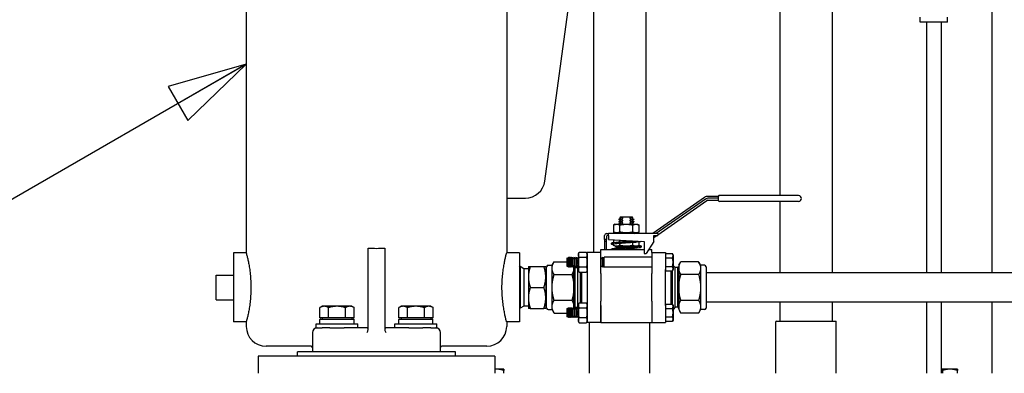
# Paper-space layout 'SHEET_1' of a CAD drawing. Header units: inches. Extents: x 4 to 540, y 12 to 340.
# Tile 46 of 116: x 216 to 241, y 115 to 124. Entities that reach past the tile are written whole.
import ezdxf

# ---------------------------------------------------------------- set-up
doc = ezdxf.new("R2010")
doc.units = ezdxf.units.IN
doc.header["$LTSCALE"] = 16
doc.header["$MEASUREMENT"] = 0
doc.layers.get('0').update_dxf_attribs({"lineweight": 25})
doc.layers.add('DIMEN', color=7, linetype='Continuous', lineweight=25)
doc.styles.get("Standard").update_dxf_attribs({"font": 'arial.ttf'})
doc.dimstyles.new('DEFAULT-ANSI$7', dxfattribs={"dimscale": 16, "dimtxt": 0.125, "dimasz": 0.125, "dimexe": 0.125, "dimexo": 0.0625, "dimgap": 0.031496, "dimtad": 0, "dimtih": 1, "dimtoh": 1, "dimrnd": 1e-08, "dimzin": 4, "dimdsep": 46, "dimtxsty": 'Standard', "dimblk": 'Filled-1', "dimcen": 0.09, "dimdle": 0.393701, "dimclrd": 256, "dimclre": 256, "dimclrt": 256, "dimadec": 0, "dimazin": 1, "dimtfac": 1.504, "dimtofl": 0, "dimtmove": 0, "dimatfit": 3, "dimldrblk": 'Filled-1', "dimfxl": 1, "dimtolj": 1, "dimtzin": 4, "dimlwd": 25, "dimlwe": 25, "dimarcsym": 0})

# ---------------------------------------------------------------- blocks, each defined once
blk = doc.blocks.new('Filled-1')
at = {"color": 0}
for p, q in [((0, 0), (-1, 0.25)), ((-1, 0.25), (-1, -0.25)), ((-1, 0), (0, 0)), ((-1, -0.25), (0, 0))]:
    blk.add_line(p, q, dxfattribs=at)
at = {"color": 0, "flags": 128}
blk.add_lwpolyline([(-1, -0.25), (0, 0), (-1, 0.25), (-1, -0.25)], dxfattribs=at)
at = {"color": 0}
blk.add_solid([(-1, -0.25), (0, 0), (-1, 0.25), (-1, -0.25)], dxfattribs=at)

psp = doc.layouts.new('SHEET_1')

# ---------------------------------------------------------------- linework, layer by layer
for p, q in [((221.611, 130.551), (221.611, 118.44)), ((228.211, 130.551), (228.211, 118.44)), ((229.179, 120.263), (230.132, 127.293)), ((236.457, 126.701), (236.457, 117.94)), ((240.512, 126.701), (240.512, 117.94)), ((230.415, 125.951), (230.415, 118.455)), ((231.735, 125.951), (231.735, 118.929)), ((235.137, 124.964), (235.137, 119.895)), ((238.693, 124.294), (238.693, 124.414)), ((239.383, 124.294), (238.693, 124.294)), ((238.851, 124.294), (238.851, 117.94)), ((239.226, 124.294), (239.226, 117.94)), ((239.383, 124.294), (239.383, 124.414)), ((228.211, 119.83), (228.684, 119.83)), ((233.225, 119.848), (231.913, 118.929)), ((233.254, 119.807), (232, 118.929)), ((233.564, 119.875), (233.311, 119.875)), ((233.564, 119.825), (233.311, 119.825)), ((233.584, 119.766), (233.584, 119.875)), ((235.609, 119.895), (233.604, 119.895)), ((232.044, 118.899), (233.282, 119.766)), ((233.311, 119.775), (233.564, 119.775)), ((235.609, 119.745), (233.604, 119.745)), ((235.137, 119.745), (235.137, 117.94)), ((231.091, 119.316), (231.057, 119.297)), ((231.057, 119.297), (231.1, 119.297)), ((231.057, 119.297), (231.057, 119.289)), ((231.095, 119.355), (231.079, 119.339)), ((231.13, 119.339), (231.079, 119.339)), ((231.091, 119.332), (231.079, 119.339)), ((231.095, 119.355), (231.156, 119.355)), ((231.1, 119.289), (231.1, 119.297)), ((231.156, 119.355), (231.333, 119.355)), ((231.333, 119.355), (231.394, 119.355)), ((231.41, 119.339), (231.359, 119.339)), ((231.388, 119.297), (231.388, 119.289)), ((231.388, 119.297), (231.432, 119.297)), ((231.394, 119.355), (231.41, 119.339)), ((231.398, 119.332), (231.41, 119.339)), ((231.398, 119.316), (231.432, 119.297)), ((231.432, 119.297), (231.432, 119.289)), ((230.963, 119.168), (230.919, 119.148)), ((230.919, 119.148), (230.919, 118.969)), ((230.963, 119.168), (231.526, 119.168)), ((231.1, 119.289), (231.057, 119.289)), ((231.091, 119.269), (231.057, 119.289)), ((231.091, 119.254), (231.057, 119.234)), ((231.057, 119.234), (231.1, 119.234)), ((231.057, 119.234), (231.057, 119.226)), ((231.1, 119.226), (231.057, 119.226)), ((231.091, 119.207), (231.057, 119.226)), ((231.091, 119.191), (231.057, 119.172)), ((231.057, 119.172), (231.1, 119.172)), ((231.057, 119.172), (231.057, 119.168)), ((231.082, 118.969), (231.082, 119.148)), ((231.1, 119.226), (231.1, 119.234)), ((231.1, 119.168), (231.1, 119.172)), ((231.432, 119.289), (231.388, 119.289)), ((231.388, 119.234), (231.388, 119.226)), ((231.388, 119.234), (231.432, 119.234)), ((231.432, 119.226), (231.388, 119.226)), ((231.388, 119.172), (231.388, 119.168)), ((231.388, 119.172), (231.432, 119.172)), ((231.398, 119.269), (231.432, 119.289)), ((231.398, 119.254), (231.432, 119.234)), ((231.398, 119.207), (231.432, 119.226)), ((231.398, 119.191), (231.432, 119.172)), ((231.407, 118.969), (231.407, 119.148)), ((231.432, 119.234), (231.432, 119.226)), ((231.432, 119.172), (231.432, 119.168)), ((231.526, 119.168), (231.569, 119.148)), ((231.569, 118.969), (231.569, 119.148)), ((230.694, 118.777), (230.694, 118.879)), ((230.744, 118.929), (230.794, 118.929)), ((230.744, 118.859), (230.744, 118.777)), ((230.794, 118.879), (230.764, 118.879)), ((230.794, 118.879), (230.794, 118.929)), ((232.044, 118.929), (230.794, 118.929)), ((230.794, 118.879), (230.794, 118.777)), ((230.963, 118.949), (230.919, 118.969)), ((230.963, 118.949), (231.526, 118.949)), ((230.974, 118.939), (230.974, 118.949)), ((231.514, 118.939), (230.974, 118.939)), ((231.044, 118.929), (230.974, 118.939)), ((231.444, 118.929), (231.514, 118.939)), ((231.514, 118.939), (231.514, 118.949)), ((231.526, 118.949), (231.569, 118.969)), ((231.944, 118.729), (231.944, 118.879)), ((231.944, 118.879), (232.044, 118.879)), ((231.97, 118.847), (232.016, 118.879)), ((232.044, 118.929), (232.044, 118.879)), ((224.702, 116.581), (224.702, 118.564)), ((225.119, 118.564), (225.119, 116.581)), ((230.694, 118.777), (230.694, 118.729)), ((230.744, 118.777), (230.694, 118.777)), ((230.694, 118.729), (230.694, 118.525)), ((230.744, 118.729), (230.694, 118.729)), ((230.744, 118.729), (230.744, 118.777)), ((230.744, 118.525), (230.744, 118.729)), ((230.794, 118.777), (231.694, 118.729)), ((230.919, 118.77), (230.919, 118.706)), ((230.919, 118.666), (230.919, 118.63)), ((230.963, 118.61), (230.919, 118.63)), ((230.963, 118.61), (231.526, 118.61)), ((230.974, 118.6), (230.974, 118.61)), ((231.485, 118.6), (230.974, 118.6)), ((231.044, 118.59), (230.974, 118.6)), ((231.044, 118.59), (230.974, 118.58)), ((230.974, 118.58), (231.207, 118.58)), ((230.974, 118.58), (230.974, 118.57)), ((230.974, 118.57), (231.064, 118.57)), ((231.044, 118.59), (231.356, 118.59)), ((231.356, 118.59), (231.044, 118.59)), ((231.082, 118.721), (231.082, 118.761)), ((231.082, 118.63), (231.082, 118.681)), ((231.388, 118.547), (231.432, 118.547)), ((231.388, 118.547), (231.388, 118.539)), ((231.407, 118.744), (231.407, 118.744)), ((231.407, 118.63), (231.407, 118.704)), ((231.418, 118.555), (231.432, 118.547)), ((231.432, 118.547), (231.432, 118.539)), ((231.514, 118.603), (231.514, 118.61)), ((231.526, 118.61), (231.569, 118.63)), ((231.569, 118.63), (231.569, 118.719)), ((231.694, 118.729), (231.694, 118.429)), ((231.944, 118.729), (231.744, 118.429)), ((221.286, 118.44), (221.286, 116.69)), ((221.611, 118.44), (221.286, 118.44)), ((228.536, 118.44), (228.211, 118.44)), ((228.536, 118.44), (228.536, 116.69)), ((229.739, 118.305), (229.75, 118.316)), ((229.739, 118.305), (229.739, 118.105)), ((229.75, 118.316), (229.75, 118.094)), ((229.758, 118.303), (229.75, 118.316)), ((229.771, 118.303), (229.786, 118.33)), ((229.786, 118.08), (229.786, 118.33)), ((229.792, 118.33), (229.786, 118.33)), ((229.792, 118.33), (229.792, 118.08)), ((229.808, 118.303), (229.792, 118.33)), ((229.821, 118.303), (229.836, 118.33)), ((229.836, 118.08), (229.836, 118.33)), ((229.842, 118.33), (229.836, 118.33)), ((229.842, 118.33), (229.842, 118.08)), ((229.858, 118.303), (229.842, 118.33)), ((229.871, 118.303), (229.886, 118.33)), ((229.886, 118.08), (229.886, 118.33)), ((229.892, 118.33), (229.886, 118.33)), ((229.892, 118.33), (229.892, 118.08)), ((229.908, 118.303), (229.892, 118.33)), ((229.921, 118.303), (229.936, 118.33)), ((229.936, 118.08), (229.936, 118.33)), ((229.942, 118.33), (229.936, 118.33)), ((229.942, 118.33), (229.942, 118.08)), ((229.958, 118.303), (229.942, 118.33)), ((229.971, 118.303), (229.986, 118.33)), ((229.986, 118.08), (229.986, 118.33)), ((229.992, 118.33), (229.986, 118.33)), ((229.992, 118.33), (229.992, 118.08)), ((230.008, 118.303), (229.992, 118.33)), ((230.021, 118.303), (230.03, 118.32)), ((230.03, 118.424), (230.05, 118.458)), ((230.03, 118.424), (230.03, 117.986)), ((230.05, 118.458), (230.23, 118.458)), ((230.05, 118.331), (230.23, 118.331)), ((230.249, 118.424), (230.23, 118.458)), ((230.249, 118.024), (230.249, 118.455)), ((230.599, 118.455), (230.249, 118.455)), ((230.249, 118.424), (230.249, 117.986)), ((230.249, 118.318), (230.249, 118.318)), ((230.599, 118.525), (231.694, 118.525)), ((230.599, 118.455), (230.599, 118.525)), ((230.599, 118.024), (230.599, 118.455)), ((230.608, 118.303), (230.599, 118.318)), ((230.621, 118.303), (230.636, 118.33)), ((230.636, 118.08), (230.636, 118.33)), ((230.642, 118.33), (230.636, 118.33)), ((230.642, 118.33), (230.642, 118.08)), ((230.658, 118.303), (230.642, 118.33)), ((230.671, 118.303), (230.686, 118.33)), ((230.686, 118.08), (230.686, 118.33)), ((231.889, 118.33), (230.686, 118.33)), ((231.08, 118.525), (231.071, 118.531)), ((231.432, 118.539), (231.388, 118.539)), ((231.408, 118.525), (231.432, 118.539)), ((231.694, 118.429), (231.744, 118.429)), ((231.808, 118.525), (231.889, 118.525)), ((231.889, 118.455), (231.889, 118.525)), ((231.889, 118.455), (231.889, 118.024)), ((231.889, 118.455), (232.239, 118.455)), ((232.239, 118.455), (232.239, 118.024)), ((232.239, 118.422), (232.413, 118.422)), ((232.239, 118.422), (232.239, 118.314)), ((232.239, 118.33), (232.239, 118.33)), ((232.239, 118.314), (232.413, 118.314)), ((232.239, 118.314), (232.239, 118.097)), ((232.429, 118.393), (232.413, 118.422)), ((232.429, 118.393), (232.429, 118.205)), ((228.556, 118.059), (228.536, 118.094)), ((228.556, 118.095), (228.556, 117.036)), ((228.65, 118.04), (228.556, 118.095)), ((228.762, 118.097), (228.762, 117.831)), ((228.81, 118.097), (229.155, 118.097)), ((229.202, 118.097), (229.202, 117.831)), ((229.224, 117.043), (229.224, 118.088)), ((229.264, 118.128), (229.362, 118.128)), ((229.362, 118.128), (229.413, 118.215)), ((229.362, 118.052), (229.362, 118.128)), ((229.362, 117.565), (229.362, 118.052)), ((229.413, 118.215), (229.739, 118.215)), ((229.739, 118.105), (229.75, 118.094)), ((229.758, 118.107), (229.75, 118.094)), ((229.771, 118.107), (229.786, 118.08)), ((229.792, 118.08), (229.786, 118.08)), ((229.808, 118.107), (229.792, 118.08)), ((229.821, 118.107), (229.836, 118.08)), ((229.842, 118.08), (229.836, 118.08)), ((229.858, 118.107), (229.842, 118.08)), ((229.871, 118.107), (229.886, 118.08)), ((229.892, 118.08), (229.886, 118.08)), ((229.908, 118.107), (229.892, 118.08)), ((229.914, 118.052), (229.914, 118.111)), ((229.914, 117.565), (229.914, 118.052)), ((229.937, 118.066), (229.92, 118.096)), ((229.921, 118.107), (229.936, 118.08)), ((229.942, 118.08), (229.936, 118.08)), ((229.937, 118.066), (229.937, 117.064)), ((229.937, 118.066), (229.944, 118.066)), ((229.958, 118.107), (229.942, 118.08)), ((229.944, 118.066), (229.945, 118.068)), ((229.944, 117.064), (229.944, 118.066)), ((229.945, 117.063), (229.945, 118.068)), ((229.945, 118.068), (230.006, 118.068)), ((229.971, 118.107), (229.986, 118.08)), ((229.992, 118.08), (229.986, 118.08)), ((230.008, 118.107), (229.992, 118.08)), ((230.006, 118.068), (230.03, 118.092)), ((230.006, 118.068), (230.006, 117.063)), ((230.021, 118.107), (230.03, 118.09)), ((230.23, 118.079), (230.05, 118.079)), ((230.249, 118.092), (230.249, 118.092)), ((230.608, 118.107), (230.599, 118.092)), ((230.621, 118.107), (230.636, 118.08)), ((230.642, 118.08), (230.636, 118.08)), ((230.658, 118.107), (230.642, 118.08)), ((230.671, 118.107), (230.686, 118.08)), ((231.889, 118.08), (230.686, 118.08)), ((232.239, 118.097), (232.413, 118.097)), ((232.239, 118.097), (232.239, 117.989)), ((232.239, 118.08), (232.239, 118.08)), ((232.429, 118.205), (232.429, 118.018)), ((232.483, 118.068), (232.429, 118.121)), ((232.483, 117.063), (232.483, 118.068)), ((232.543, 118.068), (232.483, 118.068)), ((232.543, 118.068), (232.543, 117.063)), ((232.545, 118.066), (232.543, 118.068)), ((232.545, 118.066), (232.545, 117.064)), ((232.551, 118.066), (232.545, 118.066)), ((232.551, 118.066), (232.569, 118.096)), ((232.551, 117.064), (232.551, 118.066)), ((232.574, 118.128), (232.625, 118.215)), ((232.574, 118.128), (232.574, 118.052)), ((232.574, 118.052), (232.574, 117.565)), ((233.076, 118.215), (232.625, 118.215)), ((233.126, 118.128), (233.076, 118.215)), ((233.126, 118.128), (233.126, 118.052)), ((233.224, 118.128), (233.126, 118.128)), ((233.126, 118.052), (233.126, 117.565)), ((233.264, 118.088), (233.264, 117.043)), ((220.846, 117.875), (221.286, 117.875)), ((220.846, 117.255), (220.846, 117.875)), ((228.65, 118.04), (228.65, 117.09)), ((228.762, 118.04), (228.65, 118.04)), ((228.762, 117.831), (228.762, 117.299)), ((229.202, 117.831), (229.202, 117.299)), ((229.413, 117.89), (229.864, 117.89)), ((230.03, 117.986), (230.05, 117.952)), ((230.05, 117.952), (230.23, 117.952)), ((230.086, 117.178), (230.086, 117.952)), ((230.106, 117.952), (230.106, 117.178)), ((230.249, 117.986), (230.23, 117.952)), ((230.249, 118.024), (230.249, 117.915)), ((230.249, 117.915), (230.249, 117.216)), ((230.599, 117.915), (230.599, 118.024)), ((230.599, 117.915), (230.599, 117.216)), ((231.889, 118.024), (231.889, 117.915)), ((231.889, 117.216), (231.889, 117.915)), ((232.239, 117.915), (232.239, 118.024)), ((232.239, 117.989), (232.413, 117.989)), ((232.239, 117.216), (232.239, 117.915)), ((232.383, 117.142), (232.383, 117.989)), ((232.403, 117.989), (232.403, 117.142)), ((232.429, 118.018), (232.413, 117.989)), ((233.076, 117.89), (232.625, 117.89)), ((242.365, 117.94), (233.264, 117.94)), ((228.81, 117.565), (229.155, 117.565)), ((229.362, 117.078), (229.362, 117.565)), ((229.914, 117.078), (229.914, 117.565)), ((232.574, 117.565), (232.574, 117.078)), ((233.126, 117.565), (233.126, 117.078)), ((228.762, 117.299), (228.762, 117.034)), ((229.202, 117.299), (229.202, 117.034)), ((220.846, 117.255), (221.286, 117.255)), ((223.536, 117.088), (223.478, 117.054)), ((223.478, 116.797), (223.478, 117.054)), ((223.586, 117.088), (223.536, 117.088)), ((223.911, 117.088), (223.586, 117.088)), ((223.694, 116.797), (223.694, 117.054)), ((224.235, 117.088), (223.911, 117.088)), ((224.127, 116.797), (224.127, 117.054)), ((224.286, 117.088), (224.235, 117.088)), ((224.286, 117.088), (224.344, 117.054)), ((224.344, 116.797), (224.344, 117.054)), ((225.536, 117.088), (225.478, 117.054)), ((225.478, 116.797), (225.478, 117.054)), ((225.586, 117.088), (225.536, 117.088)), ((225.911, 117.088), (225.586, 117.088)), ((225.694, 116.797), (225.694, 117.054)), ((226.235, 117.088), (225.911, 117.088)), ((226.127, 116.797), (226.127, 117.054)), ((226.286, 117.088), (226.235, 117.088)), ((226.286, 117.088), (226.344, 117.054)), ((226.344, 116.797), (226.344, 117.054)), ((228.556, 117.072), (228.536, 117.036)), ((228.65, 117.09), (228.556, 117.036)), ((228.762, 117.09), (228.65, 117.09)), ((229.362, 117.003), (229.362, 117.078)), ((229.413, 117.24), (229.864, 117.24)), ((229.771, 117.023), (229.786, 117.05)), ((229.786, 116.8), (229.786, 117.05)), ((229.792, 117.05), (229.786, 117.05)), ((229.792, 117.05), (229.792, 116.8)), ((229.808, 117.023), (229.792, 117.05)), ((229.821, 117.023), (229.836, 117.05)), ((229.836, 116.8), (229.836, 117.05)), ((229.842, 117.05), (229.836, 117.05)), ((229.842, 117.05), (229.842, 116.8)), ((229.858, 117.023), (229.842, 117.05)), ((229.871, 117.023), (229.886, 117.05)), ((229.886, 116.8), (229.886, 117.05)), ((229.892, 117.05), (229.886, 117.05)), ((229.892, 117.05), (229.892, 116.8)), ((229.908, 117.023), (229.892, 117.05)), ((229.914, 117.019), (229.914, 117.078)), ((229.937, 117.064), (229.92, 117.034)), ((229.921, 117.023), (229.936, 117.05)), ((229.936, 116.8), (229.936, 117.05)), ((229.942, 117.05), (229.936, 117.05)), ((229.937, 117.064), (229.944, 117.064)), ((229.942, 117.05), (229.942, 116.8)), ((229.958, 117.023), (229.942, 117.05)), ((229.944, 117.064), (229.945, 117.063)), ((229.945, 117.063), (230.006, 117.063)), ((229.971, 117.023), (229.986, 117.05)), ((229.986, 116.8), (229.986, 117.05)), ((229.992, 117.05), (229.986, 117.05)), ((229.992, 117.05), (229.992, 116.8)), ((230.008, 117.023), (229.992, 117.05)), ((230.006, 117.063), (230.03, 117.039)), ((230.03, 117.144), (230.05, 117.178)), ((230.03, 117.144), (230.03, 116.706)), ((230.05, 117.178), (230.23, 117.178)), ((230.05, 117.051), (230.23, 117.051)), ((230.249, 117.144), (230.23, 117.178)), ((230.249, 117.216), (230.249, 117.107)), ((230.249, 117.144), (230.249, 116.706)), ((230.249, 116.675), (230.249, 117.107)), ((230.599, 117.107), (230.599, 117.216)), ((230.599, 117.107), (230.599, 116.675)), ((230.599, 116.675), (230.599, 117.107)), ((231.889, 117.216), (231.889, 117.107)), ((231.889, 117.107), (231.889, 116.675)), ((231.889, 117.107), (231.889, 116.675)), ((232.239, 117.107), (232.239, 117.216)), ((232.239, 117.142), (232.413, 117.142)), ((232.239, 117.142), (232.239, 117.034)), ((232.239, 117.107), (232.239, 116.675)), ((232.239, 117.05), (232.239, 117.05)), ((232.429, 117.113), (232.413, 117.142)), ((232.429, 117.113), (232.429, 116.925)), ((232.483, 117.063), (232.429, 117.009)), ((232.543, 117.063), (232.483, 117.063)), ((232.545, 117.064), (232.543, 117.063)), ((232.551, 117.064), (232.545, 117.064)), ((232.551, 117.064), (232.569, 117.034)), ((232.574, 117.078), (232.574, 117.003)), ((232.625, 117.24), (233.076, 117.24)), ((233.126, 117.078), (233.126, 117.003)), ((242.365, 117.19), (233.264, 117.19)), ((235.137, 117.19), (235.137, 116.713)), ((236.457, 117.19), (236.457, 116.713)), ((238.851, 117.19), (238.851, 115.389)), ((239.226, 117.19), (239.226, 115.389)), ((240.512, 117.19), (240.512, 115.389)), ((228.81, 117.034), (229.155, 117.034)), ((229.264, 117.003), (229.362, 117.003)), ((229.362, 117.003), (229.413, 116.916)), ((229.413, 116.916), (229.739, 116.916)), ((229.739, 117.025), (229.75, 117.036)), ((229.739, 117.025), (229.739, 116.825)), ((229.739, 116.825), (229.75, 116.814)), ((229.75, 117.036), (229.75, 116.814)), ((229.758, 117.023), (229.75, 117.036)), ((229.758, 116.827), (229.75, 116.814)), ((229.771, 116.827), (229.786, 116.8)), ((229.792, 116.8), (229.786, 116.8)), ((229.808, 116.827), (229.792, 116.8)), ((229.821, 116.827), (229.836, 116.8)), ((229.842, 116.8), (229.836, 116.8)), ((229.858, 116.827), (229.842, 116.8)), ((229.871, 116.827), (229.886, 116.8)), ((229.892, 116.8), (229.886, 116.8)), ((229.908, 116.827), (229.892, 116.8)), ((229.921, 116.827), (229.936, 116.8)), ((229.942, 116.8), (229.936, 116.8)), ((229.958, 116.827), (229.942, 116.8)), ((229.971, 116.827), (229.986, 116.8)), ((229.992, 116.8), (229.986, 116.8)), ((230.008, 116.827), (229.992, 116.8)), ((230.021, 117.023), (230.03, 117.04)), ((230.021, 116.827), (230.03, 116.81)), ((230.23, 116.799), (230.05, 116.799)), ((230.249, 117.038), (230.249, 117.038)), ((230.249, 116.812), (230.249, 116.812)), ((232.239, 117.034), (232.413, 117.034)), ((232.239, 117.034), (232.239, 116.817)), ((232.239, 116.817), (232.413, 116.817)), ((232.239, 116.817), (232.239, 116.709)), ((232.239, 116.8), (232.239, 116.8)), ((232.429, 116.925), (232.429, 116.738)), ((232.574, 117.003), (232.625, 116.916)), ((233.076, 116.916), (232.625, 116.916)), ((233.126, 117.003), (233.076, 116.916)), ((233.224, 117.003), (233.126, 117.003)), ((221.611, 116.69), (221.286, 116.69)), ((221.611, 116.69), (221.611, 116.576)), ((223.38, 116.64), (224.442, 116.64)), ((223.38, 116.545), (223.38, 116.64)), ((223.476, 116.654), (223.476, 116.751)), ((223.586, 116.797), (223.478, 116.797)), ((223.49, 116.765), (224.329, 116.765)), ((223.536, 116.797), (223.536, 116.765)), ((223.694, 116.797), (223.586, 116.797)), ((223.911, 116.797), (223.694, 116.797)), ((224.127, 116.797), (223.911, 116.797)), ((224.235, 116.797), (224.127, 116.797)), ((224.344, 116.797), (224.235, 116.797)), ((224.286, 116.797), (224.286, 116.765)), ((224.343, 116.654), (224.343, 116.751)), ((224.442, 116.545), (224.442, 116.64)), ((224.702, 116.516), (224.702, 116.581)), ((225.119, 116.581), (225.119, 116.516)), ((225.38, 116.64), (226.442, 116.64)), ((225.38, 116.545), (225.38, 116.64)), ((225.476, 116.654), (225.476, 116.751)), ((225.586, 116.797), (225.478, 116.797)), ((225.49, 116.765), (226.329, 116.765)), ((225.536, 116.797), (225.536, 116.765)), ((225.694, 116.797), (225.586, 116.797)), ((225.911, 116.797), (225.694, 116.797)), ((226.127, 116.797), (225.911, 116.797)), ((226.235, 116.797), (226.127, 116.797)), ((226.344, 116.797), (226.235, 116.797)), ((226.286, 116.797), (226.286, 116.765)), ((226.343, 116.654), (226.343, 116.751)), ((226.442, 116.545), (226.442, 116.64)), ((228.536, 116.69), (228.211, 116.69)), ((228.211, 116.69), (228.211, 116.576)), ((230.03, 116.706), (230.05, 116.672)), ((230.05, 116.672), (230.23, 116.672)), ((230.249, 116.706), (230.23, 116.672)), ((230.599, 116.675), (230.249, 116.675)), ((230.313, 115.389), (230.313, 116.675)), ((230.599, 116.675), (231.889, 116.675)), ((231.838, 115.389), (231.838, 116.675)), ((231.889, 116.675), (232.239, 116.675)), ((232.239, 116.709), (232.413, 116.709)), ((232.429, 116.738), (232.413, 116.709)), ((235.05, 116.713), (235.034, 116.698)), ((236.559, 116.698), (235.034, 116.698)), ((235.034, 115.389), (235.034, 116.698)), ((235.05, 116.713), (236.544, 116.713)), ((236.544, 116.713), (236.559, 116.698)), ((236.559, 115.389), (236.559, 116.698)), ((223.286, 116.42), (223.286, 115.931)), ((223.38, 116.545), (223.411, 116.545)), ((223.411, 116.545), (223.536, 116.545)), ((223.732, 116.545), (223.536, 116.545)), ((223.732, 116.545), (224.089, 116.545)), ((224.671, 116.545), (224.089, 116.545)), ((225.732, 116.545), (225.15, 116.545)), ((225.732, 116.545), (226.089, 116.545)), ((226.286, 116.545), (226.089, 116.545)), ((226.286, 116.545), (226.411, 116.545)), ((226.411, 116.545), (226.442, 116.545)), ((226.536, 115.931), (226.536, 116.42)), ((223.254, 116.076), (222.111, 116.076)), ((227.711, 116.076), (226.567, 116.076)), ((221.911, 115.826), (221.911, 115.389)), ((227.911, 115.826), (221.911, 115.826)), ((226.911, 115.931), (222.911, 115.931)), ((222.911, 115.826), (222.911, 115.931)), ((226.911, 115.826), (226.911, 115.931)), ((227.911, 115.826), (227.911, 115.389)), ((227.949, 115.494), (227.911, 115.494)), ((228.137, 115.494), (227.949, 115.494)), ((228.137, 115.389), (228.137, 115.461)), ((239.449, 115.494), (239.226, 115.494)), ((239.262, 115.389), (239.262, 115.461)), ((239.637, 115.494), (239.449, 115.494)), ((239.637, 115.389), (239.637, 115.461))]:
    psp.add_line(p, q)
for centre, radius, start, end in [((228.684, 120.33), 0.5, 270, 352.2815), ((233.311, 119.725), 0.15, 90, 125), ((233.311, 119.725), 0.1, 90, 125), ((233.564, 119.895), 0.02, 270, 330), ((233.564, 119.845), 0.02, 270, 0), ((233.599, 119.875), 0.02, 90, 150), ((233.604, 119.875), 0.02, 90, 180), ((235.609, 119.82), 0.075, 270, 90), ((233.311, 119.725), 0.05, 90, 125), ((233.564, 119.755), 0.02, 14.4775, 90), ((233.603, 119.765), 0.02, 194.4775, 270), ((231.086, 119.324), 0.00902, 300, 60), ((231.403, 119.324), 0.00902, 120, 240), ((231.086, 119.261), 0.00902, 300, 60), ((231.086, 119.199), 0.00902, 300, 60), ((231.403, 119.261), 0.00902, 120, 240), ((231.403, 119.199), 0.00902, 120, 240), ((230.744, 118.879), 0.05, 90, 180), ((230.764, 118.859), 0.02, 90, 180), ((231.913, 118.929), 0.1, 288.3789, 305), ((224.911, 121.857), 3.3, 266.3801, 273.6199), ((229.764, 118.307), 0.00722, 210, 330), ((229.814, 118.307), 0.00722, 210, 330), ((229.864, 118.307), 0.00722, 210, 330), ((229.914, 118.307), 0.00722, 210, 330), ((229.964, 118.307), 0.00722, 210, 330), ((230.014, 118.307), 0.00722, 210, 330), ((230.614, 118.307), 0.00722, 210, 330), ((230.664, 118.307), 0.00722, 210, 330), ((229.264, 118.088), 0.04, 90, 180), ((229.764, 118.104), 0.00722, 30, 150), ((229.814, 118.104), 0.00722, 30, 150), ((229.864, 118.104), 0.00722, 30, 150), ((229.914, 118.104), 0.00722, 30, 150), ((229.916, 118.094), 0.00434, 30, 116.717), ((229.964, 118.104), 0.00722, 30, 150), ((230.014, 118.104), 0.00722, 30, 150), ((230.614, 118.104), 0.00722, 30, 150), ((230.664, 118.104), 0.00722, 30, 150), ((232.572, 118.094), 0.00434, 63.283, 150), ((233.224, 118.088), 0.04, 0, 90), ((229.224, 117.962), 0.022, 180, 270), ((229.224, 117.168), 0.022, 90, 180), ((229.264, 117.043), 0.04, 180, 270), ((229.764, 117.027), 0.00722, 210, 330), ((229.764, 116.824), 0.00722, 30, 150), ((229.814, 117.027), 0.00722, 210, 330), ((229.814, 116.824), 0.00722, 30, 150), ((229.864, 117.027), 0.00722, 210, 330), ((229.864, 116.824), 0.00722, 30, 150), ((229.914, 117.027), 0.00722, 210, 330), ((229.914, 116.824), 0.00722, 30, 150), ((229.916, 117.036), 0.00434, 243.283, 330), ((229.964, 117.027), 0.00722, 210, 330), ((229.964, 116.824), 0.00722, 30, 150), ((230.014, 117.027), 0.00722, 210, 330), ((230.014, 116.824), 0.00722, 30, 150), ((232.572, 117.036), 0.00434, 210, 296.717), ((233.224, 117.043), 0.04, 270, 0), ((222.111, 116.576), 0.5, 180, 270), ((223.49, 116.751), 0.0143, 90, 180), ((223.49, 116.654), 0.0143, 180, 270), ((224.671, 116.576), 0.0312, 270, 0), ((225.15, 116.576), 0.0313, 180, 270), ((225.49, 116.751), 0.0143, 90, 180), ((225.49, 116.654), 0.0143, 180, 270), ((227.711, 116.576), 0.5, 270, 0), ((223.411, 116.42), 0.125, 90, 180), ((226.411, 116.42), 0.125, 0, 90), ((223.254, 116.045), 0.0312, 0, 90), ((226.567, 116.045), 0.0312, 90, 180)]:
    psp.add_arc(centre, radius, start, end)
for points, knots in [([(233.604, 119.895), (233.604, 119.895), (233.604, 119.895), (233.604, 119.895), (233.603, 119.895), (233.603, 119.895), (233.602, 119.895), (233.602, 119.895), (233.602, 119.895), (233.601, 119.895), (233.601, 119.895), (233.6, 119.895), (233.6, 119.895), (233.599, 119.895), (233.599, 119.895), (233.599, 119.895)], [0, 0, 0, 0, 0.00614319, 0.00614319, 0.01316399, 0.01316399, 0.01755198, 0.01755198, 0.01974598, 0.01974598, 0.02325638, 0.02325638, 0.02887301, 0.02887301, 0.03510396, 0.03510396, 0.03510396, 0.03510396]), ([(231.148, 119.316), (231.15, 119.317), (231.151, 119.317), (231.153, 119.319), (231.154, 119.32), (231.155, 119.322), (231.156, 119.323), (231.156, 119.325), (231.155, 119.326), (231.154, 119.328), (231.153, 119.329), (231.151, 119.33), (231.15, 119.331), (231.148, 119.332)], [0.02357812, 0.02357812, 0.02357812, 0.02357812, 0.02773112, 0.02773112, 0.03150508, 0.03150508, 0.03434188, 0.03434188, 0.03717867, 0.03717867, 0.04095263, 0.04095263, 0.04510564, 0.04510564, 0.04510564, 0.04510564]), ([(231.34, 119.332), (231.339, 119.331), (231.338, 119.33), (231.335, 119.329), (231.334, 119.328), (231.333, 119.326), (231.333, 119.325), (231.333, 119.323), (231.333, 119.322), (231.334, 119.32), (231.335, 119.319), (231.338, 119.317), (231.339, 119.317), (231.34, 119.316)], [0.02357812, 0.02357812, 0.02357812, 0.02357812, 0.02773112, 0.02773112, 0.03150508, 0.03150508, 0.03434188, 0.03434188, 0.03717867, 0.03717867, 0.04095263, 0.04095263, 0.04510564, 0.04510564, 0.04510564, 0.04510564]), ([(231.148, 119.254), (231.15, 119.254), (231.151, 119.255), (231.153, 119.256), (231.154, 119.257), (231.155, 119.259), (231.156, 119.26), (231.156, 119.262), (231.155, 119.263), (231.154, 119.265), (231.153, 119.266), (231.151, 119.268), (231.15, 119.269), (231.148, 119.269)], [0.02357812, 0.02357812, 0.02357812, 0.02357812, 0.02773112, 0.02773112, 0.03150508, 0.03150508, 0.03434188, 0.03434188, 0.03717867, 0.03717867, 0.04095263, 0.04095263, 0.04510564, 0.04510564, 0.04510564, 0.04510564]), ([(231.148, 119.191), (231.15, 119.192), (231.151, 119.192), (231.153, 119.194), (231.154, 119.195), (231.155, 119.197), (231.156, 119.198), (231.156, 119.2), (231.155, 119.201), (231.154, 119.203), (231.153, 119.204), (231.151, 119.205), (231.15, 119.206), (231.148, 119.207)], [0.02357812, 0.02357812, 0.02357812, 0.02357812, 0.02773112, 0.02773112, 0.03150508, 0.03150508, 0.03434188, 0.03434188, 0.03717867, 0.03717867, 0.04095263, 0.04095263, 0.04510564, 0.04510564, 0.04510564, 0.04510564]), ([(231.34, 119.269), (231.339, 119.269), (231.338, 119.268), (231.335, 119.266), (231.334, 119.265), (231.333, 119.263), (231.333, 119.262), (231.333, 119.26), (231.333, 119.259), (231.334, 119.257), (231.335, 119.256), (231.338, 119.255), (231.339, 119.254), (231.34, 119.254)], [0.02357812, 0.02357812, 0.02357812, 0.02357812, 0.02773112, 0.02773112, 0.03150508, 0.03150508, 0.03434188, 0.03434188, 0.03717867, 0.03717867, 0.04095263, 0.04095263, 0.04510564, 0.04510564, 0.04510564, 0.04510564]), ([(231.34, 119.207), (231.339, 119.206), (231.338, 119.205), (231.335, 119.204), (231.334, 119.203), (231.333, 119.201), (231.333, 119.2), (231.333, 119.198), (231.333, 119.197), (231.334, 119.195), (231.335, 119.194), (231.338, 119.192), (231.339, 119.192), (231.34, 119.191)], [0.02357812, 0.02357812, 0.02357812, 0.02357812, 0.02773112, 0.02773112, 0.03150508, 0.03150508, 0.03434188, 0.03434188, 0.03717867, 0.03717867, 0.04095263, 0.04095263, 0.04510564, 0.04510564, 0.04510564, 0.04510564]), ([(230.919, 118.644), (230.915, 118.645), (230.912, 118.645), (230.901, 118.647), (230.894, 118.649), (230.885, 118.652), (230.882, 118.653), (230.876, 118.656), (230.873, 118.657), (230.868, 118.663), (230.866, 118.666), (230.864, 118.673), (230.864, 118.677), (230.866, 118.683), (230.867, 118.686), (230.87, 118.69), (230.872, 118.692), (230.876, 118.695), (230.878, 118.696), (230.885, 118.699), (230.891, 118.701), (230.914, 118.706), (230.941, 118.709), (231.003, 118.715), (231.036, 118.718), (231.107, 118.723), (231.144, 118.726), (231.203, 118.73), (231.224, 118.731), (231.283, 118.735), (231.322, 118.738), (231.377, 118.742), (231.394, 118.743), (231.41, 118.744)], [5.349665, 5.349665, 5.349665, 5.349665, 5.41203, 5.41203, 5.564908, 5.564908, 5.660353, 5.660353, 5.732299, 5.732299, 5.774733, 5.774733, 5.815743, 5.815743, 5.85206, 5.85206, 5.892265, 5.892265, 5.951096, 5.951096, 6.101471, 6.101471, 6.491373, 6.491373, 6.804988, 6.804988, 7.100734, 7.100734, 7.258604, 7.258604, 7.554508, 7.554508, 7.696228, 7.696228, 7.696228, 7.696228]), ([(230.864, 118.525), (230.864, 118.529), (230.865, 118.532), (230.868, 118.537), (230.87, 118.539), (230.873, 118.543), (230.875, 118.544), (230.88, 118.547), (230.883, 118.548), (230.895, 118.552), (230.907, 118.554), (230.948, 118.56), (230.98, 118.563), (231.049, 118.569), (231.084, 118.572), (231.16, 118.577), (231.202, 118.58), (231.283, 118.585), (231.321, 118.588), (231.394, 118.593), (231.429, 118.595), (231.489, 118.6), (231.516, 118.603), (231.559, 118.608), (231.576, 118.611), (231.589, 118.614), (231.592, 118.615), (231.592, 118.615), (231.592, 118.615), (231.592, 118.615)], [0, 0, 0, 0, 0.039233, 0.039233, 0.076112, 0.076112, 0.122455, 0.122455, 0.209656, 0.209656, 0.472297, 0.472297, 0.844274, 0.844274, 1.142758, 1.142758, 1.462423, 1.462423, 1.754596, 1.754596, 2.046744, 2.046744, 2.337178, 2.337178, 2.624161, 2.624161, 2.754999, 2.754999, 2.758625, 2.758625, 2.758625, 2.758625]), ([(231.616, 118.733), (231.616, 118.733), (231.616, 118.733), (231.613, 118.73), (231.611, 118.729), (231.604, 118.726), (231.599, 118.725), (231.576, 118.72), (231.551, 118.716), (231.49, 118.71), (231.457, 118.708), (231.387, 118.702), (231.349, 118.7), (231.273, 118.695), (231.234, 118.692), (231.158, 118.687), (231.12, 118.684), (231.052, 118.679), (231.02, 118.677), (230.966, 118.672), (230.943, 118.669), (230.918, 118.665), (230.912, 118.664), (230.902, 118.662), (230.898, 118.661), (230.897, 118.661), (230.896, 118.66), (230.896, 118.66)], [2.372331, 2.372331, 2.372331, 2.372331, 2.381817, 2.381817, 2.439574, 2.439574, 2.583814, 2.583814, 2.966979, 2.966979, 3.283204, 3.283204, 3.579264, 3.579264, 3.87301, 3.87301, 4.165162, 4.165162, 4.457007, 4.457007, 4.746727, 4.746727, 4.886386, 4.886386, 5.016181, 5.016181, 5.046427, 5.046427, 5.046427, 5.046427]), ([(231.569, 118.631), (231.579, 118.629), (231.588, 118.628), (231.601, 118.625), (231.606, 118.624), (231.615, 118.619), (231.617, 118.617), (231.621, 118.611), (231.623, 118.609), (231.624, 118.603), (231.625, 118.599), (231.623, 118.592), (231.622, 118.59), (231.619, 118.585), (231.617, 118.584), (231.613, 118.581), (231.611, 118.579), (231.604, 118.576), (231.599, 118.575), (231.577, 118.57), (231.552, 118.567), (231.493, 118.561), (231.46, 118.558), (231.39, 118.553), (231.353, 118.55), (231.277, 118.545), (231.238, 118.542), (231.161, 118.537), (231.124, 118.535), (231.058, 118.53), (231.029, 118.527), (231.004, 118.525)], [7.637872, 7.637872, 7.637872, 7.637872, 7.802824, 7.802824, 7.964561, 7.964561, 8.025005, 8.025005, 8.059404, 8.059404, 8.100803, 8.100803, 8.137251, 8.137251, 8.177262, 8.177262, 8.23473, 8.23473, 8.376793, 8.376793, 8.752285, 8.752285, 9.069854, 9.069854, 9.365827, 9.365827, 9.659909, 9.659909, 9.952609, 9.952609, 10.215285, 10.215285, 10.215285, 10.215285]), ([(221.611, 118.44), (221.611, 118.44), (221.612, 118.435), (221.618, 118.413), (221.622, 118.396), (221.633, 118.351), (221.64, 118.323), (221.654, 118.259), (221.662, 118.223), (221.677, 118.145), (221.684, 118.101), (221.699, 118.006), (221.705, 117.955), (221.717, 117.847), (221.721, 117.791), (221.727, 117.677), (221.729, 117.62), (221.729, 117.51), (221.727, 117.453), (221.721, 117.34), (221.717, 117.283), (221.705, 117.176), (221.699, 117.124), (221.684, 117.029), (221.677, 116.985), (221.662, 116.908), (221.654, 116.871), (221.64, 116.807), (221.633, 116.779), (221.622, 116.735), (221.618, 116.718), (221.612, 116.695), (221.611, 116.69), (221.611, 116.69)], [3.366165, 3.366165, 3.366165, 3.366165, 3.786898, 3.786898, 4.207631, 4.207631, 4.628364, 4.628364, 5.049097, 5.049097, 5.469906, 5.469906, 5.890714, 5.890714, 6.311522, 6.311522, 6.73233, 6.73233, 7.153138, 7.153138, 7.573946, 7.573946, 7.994754, 7.994754, 8.415563, 8.415563, 8.836296, 8.836296, 9.257029, 9.257029, 9.677762, 9.677762, 10.098495, 10.098495, 10.098495, 10.098495]), ([(228.211, 116.69), (228.211, 116.69), (228.209, 116.695), (228.203, 116.718), (228.199, 116.735), (228.188, 116.779), (228.181, 116.807), (228.167, 116.871), (228.159, 116.908), (228.145, 116.985), (228.137, 117.029), (228.123, 117.124), (228.116, 117.176), (228.104, 117.283), (228.1, 117.34), (228.094, 117.453), (228.092, 117.51), (228.092, 117.62), (228.094, 117.677), (228.1, 117.791), (228.104, 117.847), (228.116, 117.955), (228.123, 118.006), (228.137, 118.101), (228.145, 118.145), (228.159, 118.223), (228.167, 118.259), (228.181, 118.323), (228.188, 118.351), (228.199, 118.396), (228.203, 118.413), (228.209, 118.435), (228.211, 118.44), (228.211, 118.44)], [3.366165, 3.366165, 3.366165, 3.366165, 3.786898, 3.786898, 4.207631, 4.207631, 4.628364, 4.628364, 5.049097, 5.049097, 5.469906, 5.469906, 5.890714, 5.890714, 6.311522, 6.311522, 6.73233, 6.73233, 7.153138, 7.153138, 7.573946, 7.573946, 7.994754, 7.994754, 8.415563, 8.415563, 8.836296, 8.836296, 9.257029, 9.257029, 9.677762, 9.677762, 10.098495, 10.098495, 10.098495, 10.098495]), ([(224.343, 116.751), (224.343, 116.752), (224.343, 116.754), (224.341, 116.758), (224.34, 116.759), (224.338, 116.762), (224.336, 116.763), (224.333, 116.764), (224.33, 116.765), (224.329, 116.765)], [0.21497365, 0.21497365, 0.21497365, 0.21497365, 0.22835326, 0.22835326, 0.2417662, 0.2417662, 0.255221, 0.255221, 0.26871299, 0.26871299, 0.26871299, 0.26871299]), ([(224.329, 116.64), (224.33, 116.64), (224.333, 116.64), (224.336, 116.642), (224.338, 116.643), (224.34, 116.645), (224.341, 116.647), (224.343, 116.65), (224.343, 116.652), (224.343, 116.654)], [0.1612343, 0.1612343, 0.1612343, 0.1612343, 0.17472629, 0.17472629, 0.18818109, 0.18818109, 0.20159403, 0.20159403, 0.21497365, 0.21497365, 0.21497365, 0.21497365]), ([(226.343, 116.751), (226.343, 116.752), (226.343, 116.754), (226.341, 116.758), (226.34, 116.759), (226.338, 116.762), (226.336, 116.763), (226.333, 116.764), (226.33, 116.765), (226.329, 116.765)], [0.21497365, 0.21497365, 0.21497365, 0.21497365, 0.22835326, 0.22835326, 0.2417662, 0.2417662, 0.255221, 0.255221, 0.26871299, 0.26871299, 0.26871299, 0.26871299]), ([(226.329, 116.64), (226.33, 116.64), (226.333, 116.64), (226.336, 116.642), (226.338, 116.643), (226.34, 116.645), (226.341, 116.647), (226.343, 116.65), (226.343, 116.652), (226.343, 116.654)], [0.1612343, 0.1612343, 0.1612343, 0.1612343, 0.17472629, 0.17472629, 0.18818109, 0.18818109, 0.20159403, 0.20159403, 0.21497365, 0.21497365, 0.21497365, 0.21497365]), ([(224.7, 116.493), (224.7, 116.493), (224.7, 116.493), (224.702, 116.501), (224.702, 116.508), (224.702, 116.516)], [0.42073736, 0.42073736, 0.42073736, 0.42073736, 0.42163282, 0.42163282, 0.4563571, 0.4563571, 0.4563571, 0.4563571]), ([(225.119, 116.516), (225.119, 116.511), (225.119, 116.506), (225.12, 116.498), (225.121, 116.495), (225.121, 116.493)], [0.16948892, 0.16948892, 0.16948892, 0.16948892, 0.19369012, 0.19369012, 0.20628075, 0.20628075, 0.20628075, 0.20628075])]:
    psp.add_open_spline(points, degree=3, knots=knots)
for points in [[(233.603, 119.745), (233.603, 119.745), (233.604, 119.745), (233.604, 119.745)], [(224.671, 116.42), (224.682, 116.442), (224.695, 116.468), (224.7, 116.493)], [(225.121, 116.493), (225.126, 116.468), (225.139, 116.442), (225.15, 116.42)]]:
    psp.add_open_spline(points, degree=3)
for points, weights in [([(231.1, 119.297), (231.127, 119.308), (231.148, 119.316)], [1, 1.01007919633, 1]), ([(231.13, 119.339), (231.144, 119.348), (231.156, 119.355)], [1, 1.00332978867, 1]), ([(231.148, 119.332), (231.14, 119.335), (231.13, 119.339)], [1, 1.00163308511, 1]), ([(231.333, 119.355), (231.345, 119.348), (231.359, 119.339)], [1, 1.00332978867, 1]), ([(231.359, 119.339), (231.349, 119.335), (231.34, 119.332)], [1, 1.00163308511, 1]), ([(231.34, 119.316), (231.362, 119.308), (231.388, 119.297)], [1, 1.01007919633, 1]), ([(230.919, 119.148), (231.001, 119.186), (231.082, 119.148)], [1, 1.15470053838, 1]), ([(231.082, 119.148), (231.244, 119.186), (231.407, 119.148)], [1, 1.15470053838, 1]), ([(231.148, 119.269), (231.127, 119.277), (231.1, 119.289)], [1, 1.01007919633, 1]), ([(231.1, 119.234), (231.127, 119.246), (231.148, 119.254)], [1, 1.01007919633, 1]), ([(231.148, 119.207), (231.127, 119.215), (231.1, 119.226)], [1, 1.01007919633, 1]), ([(231.1, 119.172), (231.127, 119.183), (231.148, 119.191)], [1, 1.01007919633, 1]), ([(231.388, 119.289), (231.362, 119.277), (231.34, 119.269)], [1, 1.01007919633, 1]), ([(231.34, 119.254), (231.362, 119.246), (231.388, 119.234)], [1, 1.01007919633, 1]), ([(231.388, 119.226), (231.362, 119.215), (231.34, 119.207)], [1, 1.01007919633, 1]), ([(231.34, 119.191), (231.362, 119.183), (231.388, 119.172)], [1, 1.01007919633, 1]), ([(231.407, 119.148), (231.488, 119.186), (231.569, 119.148)], [1, 1.15470053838, 1]), ([(231.082, 118.969), (231.001, 118.932), (230.919, 118.969)], [1, 1.15470053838, 1]), ([(231.407, 118.969), (231.244, 118.932), (231.082, 118.969)], [1, 1.15470053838, 1]), ([(231.569, 118.969), (231.488, 118.932), (231.407, 118.969)], [1, 1.15470053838, 1]), ([(231.082, 118.63), (231.001, 118.593), (230.919, 118.63)], [1, 1.15470053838, 1]), ([(231.407, 118.63), (231.244, 118.593), (231.082, 118.63)], [1, 1.15470053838, 1]), ([(231.388, 118.547), (231.382, 118.549), (231.377, 118.552)], [1, 1.0022586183, 1.00350498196]), ([(231.569, 118.63), (231.488, 118.593), (231.407, 118.63)], [1, 1.15470053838, 1]), ([(230.05, 118.331), (230.013, 118.395), (230.05, 118.458)], [1, 1.15470053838, 1]), ([(230.05, 118.079), (230.013, 118.205), (230.05, 118.331)], [1, 1.15470053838, 1]), ([(230.23, 118.458), (230.266, 118.395), (230.23, 118.331)], [1, 1.15470053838, 1]), ([(230.23, 118.331), (230.266, 118.205), (230.23, 118.079)], [1, 1.15470053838, 1]), ([(231.112, 118.534), (231.123, 118.529), (231.133, 118.525)], [1.00351143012, 1.00587732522, 1.00458036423]), ([(231.356, 118.525), (231.371, 118.531), (231.388, 118.539)], [1.00458036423, 1.00656089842, 1]), ([(232.413, 118.314), (232.444, 118.368), (232.413, 118.422)], [1, 1.15455095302, 1]), ([(232.429, 118.205), (232.429, 118.255), (232.413, 118.314)], [1, 1.03802697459, 1]), ([(228.81, 118.097), (228.762, 117.954), (228.762, 117.831)], [1, 1.0379548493, 1]), ([(228.762, 118.097), (228.762, 118.097), (228.81, 118.097)], [1, 1.0379548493, 1]), ([(229.155, 118.097), (229.202, 118.097), (229.202, 118.097)], [1, 1.0379548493, 1]), ([(229.202, 117.831), (229.202, 117.954), (229.155, 118.097)], [1, 1.0379548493, 1]), ([(229.362, 118.052), (229.362, 118.128), (229.413, 118.215)], [1, 1.0379548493, 1]), ([(229.413, 117.89), (229.362, 117.977), (229.362, 118.052)], [1, 1.0379548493, 1]), ([(229.914, 118.052), (229.914, 117.977), (229.864, 117.89)], [1, 1.0379548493, 1]), ([(229.908, 118.107), (229.914, 118.08), (229.914, 118.052)], [1.01734498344, 1.01341149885, 1]), ([(230.05, 117.952), (230.013, 118.016), (230.05, 118.079)], [1, 1.15470053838, 1]), ([(230.23, 118.079), (230.266, 118.016), (230.23, 117.952)], [1, 1.15470053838, 1]), ([(232.413, 118.097), (232.429, 118.155), (232.429, 118.205)], [1, 1.03802697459, 1]), ([(232.413, 117.989), (232.444, 118.043), (232.413, 118.097)], [1, 1.15455095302, 1]), ([(232.574, 118.052), (232.574, 118.128), (232.625, 118.215)], [1, 1.0379548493, 1]), ([(232.625, 117.89), (232.574, 117.977), (232.574, 118.052)], [1, 1.0379548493, 1]), ([(233.076, 118.215), (233.126, 118.128), (233.126, 118.052)], [1, 1.0379548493, 1]), ([(233.126, 118.052), (233.126, 117.977), (233.076, 117.89)], [1, 1.0379548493, 1]), ([(228.762, 117.831), (228.762, 117.708), (228.81, 117.565)], [1, 1.0379548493, 1]), ([(229.155, 117.565), (229.202, 117.708), (229.202, 117.831)], [1, 1.0379548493, 1]), ([(229.362, 117.565), (229.362, 117.716), (229.413, 117.89)], [1, 1.0379548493, 1]), ([(229.864, 117.89), (229.914, 117.716), (229.914, 117.565)], [1, 1.0379548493, 1]), ([(232.574, 117.565), (232.574, 117.716), (232.625, 117.89)], [1, 1.0379548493, 1]), ([(233.076, 117.89), (233.126, 117.716), (233.126, 117.565)], [1, 1.0379548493, 1]), ([(228.81, 117.565), (228.762, 117.423), (228.762, 117.299)], [1, 1.0379548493, 1]), ([(229.202, 117.299), (229.202, 117.423), (229.155, 117.565)], [1, 1.0379548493, 1]), ([(229.413, 117.24), (229.362, 117.414), (229.362, 117.565)], [1, 1.0379548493, 1]), ([(229.914, 117.565), (229.914, 117.414), (229.864, 117.24)], [1, 1.0379548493, 1]), ([(232.625, 117.24), (232.574, 117.414), (232.574, 117.565)], [1, 1.0379548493, 1]), ([(233.126, 117.565), (233.126, 117.414), (233.076, 117.24)], [1, 1.0379548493, 1]), ([(228.762, 117.299), (228.762, 117.176), (228.81, 117.034)], [1, 1.0379548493, 1]), ([(229.155, 117.034), (229.202, 117.176), (229.202, 117.299)], [1, 1.0379548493, 1]), ([(223.586, 117.088), (223.536, 117.088), (223.478, 117.054)], [1, 1.0379548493, 1]), ([(223.694, 117.054), (223.636, 117.088), (223.586, 117.088)], [1, 1.0379548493, 1]), ([(223.911, 117.088), (223.81, 117.088), (223.694, 117.054)], [1, 1.0379548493, 1]), ([(224.127, 117.054), (224.011, 117.088), (223.911, 117.088)], [1, 1.0379548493, 1]), ([(224.235, 117.088), (224.185, 117.088), (224.127, 117.054)], [1, 1.0379548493, 1]), ([(224.344, 117.054), (224.286, 117.088), (224.235, 117.088)], [1, 1.0379548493, 1]), ([(225.586, 117.088), (225.536, 117.088), (225.478, 117.054)], [1, 1.0379548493, 1]), ([(225.694, 117.054), (225.636, 117.088), (225.586, 117.088)], [1, 1.0379548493, 1]), ([(225.911, 117.088), (225.81, 117.088), (225.694, 117.054)], [1, 1.0379548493, 1]), ([(226.127, 117.054), (226.011, 117.088), (225.911, 117.088)], [1, 1.0379548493, 1]), ([(226.235, 117.088), (226.185, 117.088), (226.127, 117.054)], [1, 1.0379548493, 1]), ([(226.344, 117.054), (226.286, 117.088), (226.235, 117.088)], [1, 1.0379548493, 1]), ([(229.362, 117.078), (229.362, 117.153), (229.413, 117.24)], [1, 1.0379548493, 1]), ([(229.413, 116.916), (229.362, 117.003), (229.362, 117.078)], [1, 1.0379548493, 1]), ([(229.864, 117.24), (229.914, 117.153), (229.914, 117.078)], [1, 1.0379548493, 1]), ([(229.914, 117.078), (229.914, 117.051), (229.908, 117.023)], [1, 1.01341149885, 1.01734498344]), ([(230.05, 117.051), (230.013, 117.115), (230.05, 117.178)], [1, 1.15470053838, 1]), ([(230.05, 116.799), (230.013, 116.925), (230.05, 117.051)], [1, 1.15470053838, 1]), ([(230.23, 117.178), (230.266, 117.115), (230.23, 117.051)], [1, 1.15470053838, 1]), ([(230.23, 117.051), (230.266, 116.925), (230.23, 116.799)], [1, 1.15470053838, 1]), ([(232.413, 117.034), (232.444, 117.088), (232.413, 117.142)], [1, 1.15455095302, 1]), ([(232.574, 117.078), (232.574, 117.153), (232.625, 117.24)], [1, 1.0379548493, 1]), ([(232.625, 116.916), (232.574, 117.003), (232.574, 117.078)], [1, 1.0379548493, 1]), ([(233.076, 117.24), (233.126, 117.153), (233.126, 117.078)], [1, 1.0379548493, 1]), ([(233.126, 117.078), (233.126, 117.003), (233.076, 116.916)], [1, 1.0379548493, 1]), ([(228.81, 117.034), (228.762, 117.034), (228.762, 117.034)], [1, 1.0379548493, 1]), ([(229.202, 117.034), (229.202, 117.034), (229.155, 117.034)], [1, 1.0379548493, 1]), ([(230.05, 116.672), (230.013, 116.736), (230.05, 116.799)], [1, 1.15470053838, 1]), ([(230.23, 116.799), (230.266, 116.736), (230.23, 116.672)], [1, 1.15470053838, 1]), ([(232.429, 116.925), (232.429, 116.975), (232.413, 117.034)], [1, 1.03802697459, 1]), ([(232.413, 116.817), (232.429, 116.875), (232.429, 116.925)], [1, 1.03802697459, 1]), ([(232.413, 116.709), (232.444, 116.763), (232.413, 116.817)], [1, 1.15455095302, 1]), ([(227.949, 115.494), (227.93, 115.494), (227.911, 115.493)], [1, 1.00818228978, 1.01283671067]), ([(228.137, 115.461), (228.036, 115.494), (227.949, 115.494)], [1, 1.0379548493, 1]), ([(228.137, 115.494), (228.137, 115.494), (228.137, 115.461)], [1, 1.0379548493, 1]), ([(239.262, 115.461), (239.243, 115.467), (239.226, 115.472)], [1, 1.006795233, 1.01115730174]), ([(239.449, 115.494), (239.362, 115.494), (239.262, 115.461)], [1, 1.0379548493, 1]), ([(239.637, 115.461), (239.536, 115.494), (239.449, 115.494)], [1, 1.0379548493, 1]), ([(239.637, 115.494), (239.637, 115.494), (239.637, 115.461)], [1, 1.0379548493, 1])]:
    psp.add_rational_spline(points, weights, degree=2)

# ---------------------------------------------------------------- leaders
at = {"layer": 'DIMEN', "linetype": 'Continuous', "lineweight": 25, "annotation_type": 0, "has_hookline": 1, "hookline_direction": 1, "text_width": 13.966}
psp.add_leader([(221.611, 123.228), (215.341, 119.609), (200.674, 125.734), (198.674, 125.734)], dimstyle='DEFAULT-ANSI$7', override={"dimtad": 0}, dxfattribs=at)

doc.saveas('drawing.dxf')
